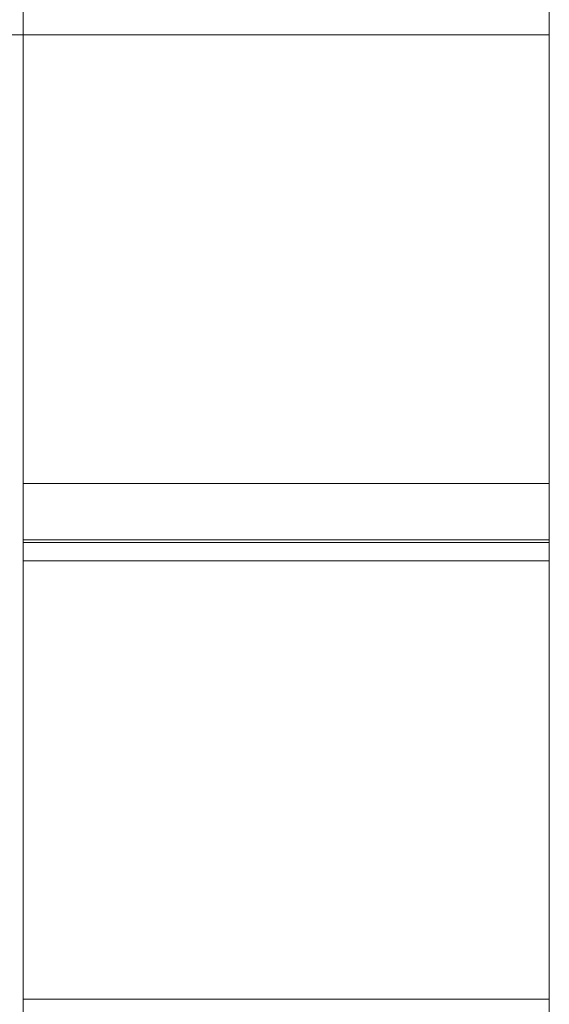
# Model space of a CAD drawing. Extents: x 69 to 739, y -141 to 453.
# Tile 14 of 48: x 285.9541 to 285.9843, y -37.5345 to -37.4784. Entities that reach past the tile are written whole.
import ezdxf

# ---------------------------------------------------------------- set-up
doc = ezdxf.new("R2010")
doc.units = 0
doc.layers.get('0').update_dxf_attribs({"lineweight": 5})
doc.layers.add('TECE-Modul', color=7, linetype='Continuous', lineweight=5)

# ---------------------------------------------------------------- blocks, each defined once
blk = doc.blocks.new('Referenz-A06HSZRRNL', base_point=(271.956818, -56.679249))
at = {"layer": 'TECE-Modul', "linetype": 'Continuous', "ltscale": 0.13}
for p, q in [((285.954299, -36.879249), (285.954299, -37.479249)), ((285.954299, -37.479249), (285.954299, -36.879249)), ((285.984299, -37.479249), (285.984299, -36.879249)), ((285.984299, -37.479249), (285.984299, -36.879249)), ((285.954299, -37.468519), (285.954299, -37.479249)), ((285.954299, -37.468519), (285.954299, -37.479249)), ((285.954299, -37.479249), (285.954299, -37.468519)), ((285.954299, -37.479249), (285.954299, -37.468519)), ((285.954299, -37.468519), (285.954299, -37.479249)), ((285.954299, -37.479249), (285.954299, -37.468519)), ((285.984299, -37.479249), (285.984299, -37.468519)), ((285.984299, -37.479249), (285.984299, -37.468519)), ((285.984299, -37.468519), (285.984299, -37.479249)), ((285.984299, -37.468519), (285.984299, -37.479249)), ((285.984299, -37.479249), (285.984299, -37.468519)), ((285.984299, -37.468519), (285.984299, -37.479249)), ((285.954299, -37.473396), (285.954299, -37.479249)), ((285.954299, -37.473396), (285.954299, -37.479249)), ((285.954299, -37.473396), (285.954299, -37.479249)), ((285.954299, -37.473396), (285.954299, -37.479249)), ((285.954299, -37.473396), (285.954299, -37.479249)), ((285.954299, -37.473396), (285.954299, -37.479249)), ((285.954299, -37.473396), (285.954299, -37.479249)), ((285.954299, -37.473396), (285.954299, -37.479249)), ((285.954299, -37.473396), (285.954299, -37.479249)), ((285.954299, -37.473396), (285.954299, -37.479249)), ((285.954299, -37.473396), (285.954299, -37.479249)), ((285.954299, -37.473396), (285.954299, -37.479249)), ((285.954299, -37.479249), (285.954299, -37.473396)), ((285.954299, -37.479249), (285.954299, -37.473396)), ((285.954299, -37.479249), (285.954299, -37.473396)), ((285.954299, -37.479249), (285.954299, -37.473396)), ((285.954299, -37.479249), (285.954299, -37.473396)), ((285.954299, -37.479249), (285.954299, -37.473396)), ((285.954299, -37.479249), (285.954299, -37.473396)), ((285.954299, -37.479249), (285.954299, -37.473396)), ((285.954299, -37.479249), (285.954299, -37.473396)), ((285.954299, -37.479249), (285.954299, -37.473396)), ((285.954299, -37.479249), (285.954299, -37.473396)), ((285.954299, -37.479249), (285.954299, -37.473396)), ((285.954299, -37.473396), (285.954299, -37.479249)), ((285.954299, -37.473396), (285.954299, -37.479249)), ((285.954299, -37.473396), (285.954299, -37.479249)), ((285.954299, -37.473396), (285.954299, -37.479249)), ((285.954299, -37.473396), (285.954299, -37.479249)), ((285.954299, -37.473396), (285.954299, -37.479249)), ((285.954299, -37.473396), (285.954299, -37.479249)), ((285.954299, -37.479249), (285.954299, -37.473396)), ((285.954299, -37.479249), (285.954299, -37.473396)), ((285.954299, -37.479249), (285.954299, -37.473396)), ((285.954299, -37.479249), (285.954299, -37.473396)), ((285.954299, -37.479249), (285.954299, -37.473396)), ((285.954299, -37.479249), (285.954299, -37.473396)), ((285.984299, -37.479249), (285.984299, -37.473396)), ((285.984299, -37.479249), (285.984299, -37.473396)), ((285.984299, -37.479249), (285.984299, -37.473396)), ((285.984299, -37.479249), (285.984299, -37.473396)), ((285.984299, -37.479249), (285.984299, -37.473396)), ((285.984299, -37.479249), (285.984299, -37.473396)), ((285.984299, -37.479249), (285.984299, -37.473396)), ((285.984299, -37.479249), (285.984299, -37.473396)), ((285.984299, -37.479249), (285.984299, -37.473396)), ((285.984299, -37.479249), (285.984299, -37.473396)), ((285.984299, -37.479249), (285.984299, -37.473396)), ((285.984299, -37.479249), (285.984299, -37.473396)), ((285.984299, -37.473396), (285.984299, -37.479249)), ((285.984299, -37.473396), (285.984299, -37.479249)), ((285.984299, -37.473396), (285.984299, -37.479249)), ((285.984299, -37.473396), (285.984299, -37.479249)), ((285.984299, -37.473396), (285.984299, -37.479249)), ((285.984299, -37.473396), (285.984299, -37.479249)), ((285.984299, -37.473396), (285.984299, -37.479249)), ((285.984299, -37.473396), (285.984299, -37.479249)), ((285.984299, -37.473396), (285.984299, -37.479249)), ((285.984299, -37.473396), (285.984299, -37.479249)), ((285.984299, -37.473396), (285.984299, -37.479249)), ((285.984299, -37.473396), (285.984299, -37.479249)), ((285.984299, -37.479249), (285.984299, -37.473396)), ((285.984299, -37.479249), (285.984299, -37.473396)), ((285.984299, -37.479249), (285.984299, -37.473396)), ((285.984299, -37.479249), (285.984299, -37.473396)), ((285.984299, -37.479249), (285.984299, -37.473396)), ((285.984299, -37.479249), (285.984299, -37.473396)), ((285.984299, -37.479249), (285.984299, -37.473396)), ((285.984299, -37.473396), (285.984299, -37.479249)), ((285.984299, -37.473396), (285.984299, -37.479249)), ((285.984299, -37.473396), (285.984299, -37.479249)), ((285.984299, -37.473396), (285.984299, -37.479249)), ((285.984299, -37.473396), (285.984299, -37.479249)), ((285.984299, -37.473396), (285.984299, -37.479249)), ((285.953433, -37.479249), (285.962077, -37.479249)), ((285.953433, -37.479249), (285.962077, -37.479249)), ((285.953915, -37.479249), (285.954299, -37.479249)), ((285.953915, -37.479249), (285.954299, -37.479249)), ((285.954299, -37.479249), (285.954299, -37.485102)), ((285.954299, -37.479249), (285.954299, -37.485102)), ((285.954299, -37.479249), (285.954299, -37.485102)), ((285.954299, -37.479249), (285.954299, -37.485102)), ((285.954299, -37.479249), (285.954299, -37.485102)), ((285.954299, -37.479249), (285.954299, -37.489979)), ((285.954299, -37.479249), (285.954299, -37.485102)), ((285.954299, -37.479249), (285.954299, -37.485102)), ((285.954299, -37.479249), (285.954299, -37.489979)), ((285.954299, -37.479249), (285.954299, -37.485102)), ((285.954299, -37.479249), (285.954299, -37.485102)), ((285.954299, -37.479249), (285.954299, -37.485102)), ((285.954299, -37.479249), (285.954299, -37.485102)), ((285.954299, -37.479249), (285.954299, -37.485102)), ((285.984299, -37.479249), (285.954299, -37.479249)), ((285.954299, -37.479249), (285.954299, -37.579249)), ((285.954299, -37.485102), (285.954299, -37.479249)), ((285.954299, -37.485102), (285.954299, -37.479249)), ((285.954299, -37.485102), (285.954299, -37.479249)), ((285.954299, -37.485102), (285.954299, -37.479249)), ((285.954299, -37.485102), (285.954299, -37.479249)), ((285.954299, -37.489979), (285.954299, -37.479249)), ((285.954299, -37.485102), (285.954299, -37.479249)), ((285.954299, -37.485102), (285.954299, -37.479249)), ((285.954299, -37.489979), (285.954299, -37.479249)), ((285.954299, -37.485102), (285.954299, -37.479249)), ((285.954299, -37.485102), (285.954299, -37.479249)), ((285.954299, -37.485102), (285.954299, -37.479249)), ((285.954299, -37.485102), (285.954299, -37.479249)), ((285.954299, -37.485102), (285.954299, -37.479249)), ((285.954299, -37.579249), (285.954299, -37.479249)), ((285.954299, -37.479249), (285.984299, -37.479249)), ((285.954299, -37.479249), (285.954299, -37.479249)), ((285.954299, -37.479249), (285.954299, -37.479249)), ((285.954299, -37.479249), (285.954299, -37.485102)), ((285.954299, -37.479249), (285.954299, -37.485102)), ((285.954299, -37.479249), (285.954299, -37.485102)), ((285.954299, -37.479249), (285.954299, -37.485102)), ((285.954299, -37.479249), (285.954299, -37.485102)), ((285.954299, -37.479249), (285.954299, -37.489979)), ((285.954299, -37.479249), (285.954299, -37.485102)), ((285.954299, -37.479249), (285.954299, -37.485102)), ((285.954299, -37.485102), (285.954299, -37.479249)), ((285.954299, -37.485102), (285.954299, -37.479249)), ((285.954299, -37.485102), (285.954299, -37.479249)), ((285.954299, -37.485102), (285.954299, -37.479249)), ((285.954299, -37.485102), (285.954299, -37.479249)), ((285.954299, -37.489979), (285.954299, -37.479249)), ((285.954299, -37.485102), (285.954299, -37.479249)), ((285.954299, -37.579249), (285.954299, -37.479249)), ((285.954299, -37.479249), (285.984299, -37.479249)), ((285.954299, -37.479249), (285.954299, -37.479249)), ((285.962077, -37.479249), (285.969654, -37.479249)), ((285.962077, -37.479249), (285.969654, -37.479249)), ((285.969654, -37.479249), (285.975872, -37.479249)), ((285.969654, -37.479249), (285.975872, -37.479249)), ((285.975872, -37.479249), (285.980493, -37.479249)), ((285.975872, -37.479249), (285.980493, -37.479249)), ((285.980493, -37.479249), (285.983338, -37.479249)), ((285.980493, -37.479249), (285.983338, -37.479249)), ((285.983338, -37.479249), (285.984299, -37.479249)), ((285.983338, -37.479249), (285.984299, -37.479249)), ((285.984299, -37.485102), (285.984299, -37.479249)), ((285.984299, -37.485102), (285.984299, -37.479249)), ((285.984299, -37.485102), (285.984299, -37.479249)), ((285.984299, -37.485102), (285.984299, -37.479249)), ((285.984299, -37.485102), (285.984299, -37.479249)), ((285.984299, -37.489979), (285.984299, -37.479249)), ((285.984299, -37.485102), (285.984299, -37.479249)), ((285.984299, -37.485102), (285.984299, -37.479249)), ((285.984299, -37.489979), (285.984299, -37.479249)), ((285.984299, -37.485102), (285.984299, -37.479249)), ((285.984299, -37.485102), (285.984299, -37.479249)), ((285.984299, -37.485102), (285.984299, -37.479249)), ((285.984299, -37.485102), (285.984299, -37.479249)), ((285.984299, -37.485102), (285.984299, -37.479249)), ((285.984299, -37.579249), (285.984299, -37.479249)), ((285.984299, -37.479249), (285.984299, -37.485102)), ((285.984299, -37.479249), (285.984299, -37.485102)), ((285.984299, -37.479249), (285.984299, -37.485102)), ((285.984299, -37.479249), (285.984299, -37.485102)), ((285.984299, -37.479249), (285.984299, -37.485102)), ((285.984299, -37.479249), (285.984299, -37.489979)), ((285.984299, -37.479249), (285.984299, -37.485102)), ((285.984299, -37.479249), (285.984299, -37.485102)), ((285.984299, -37.479249), (285.984299, -37.489979)), ((285.984299, -37.479249), (285.984299, -37.485102)), ((285.984299, -37.479249), (285.984299, -37.485102)), ((285.984299, -37.479249), (285.984299, -37.485102)), ((285.984299, -37.479249), (285.984299, -37.485102)), ((285.984299, -37.479249), (285.984299, -37.485102)), ((285.984299, -37.479249), (285.984299, -37.579249)), ((285.984299, -37.479249), (285.984299, -37.479249)), ((285.984299, -37.479249), (285.984299, -37.479249)), ((285.984299, -37.485102), (285.984299, -37.479249)), ((285.984299, -37.485102), (285.984299, -37.479249)), ((285.984299, -37.485102), (285.984299, -37.479249)), ((285.984299, -37.485102), (285.984299, -37.479249)), ((285.984299, -37.485102), (285.984299, -37.479249)), ((285.984299, -37.489979), (285.984299, -37.479249)), ((285.984299, -37.485102), (285.984299, -37.479249)), ((285.984299, -37.485102), (285.984299, -37.479249)), ((285.984299, -37.479249), (285.984299, -37.485102)), ((285.984299, -37.479249), (285.984299, -37.485102)), ((285.984299, -37.479249), (285.984299, -37.485102)), ((285.984299, -37.479249), (285.984299, -37.485102)), ((285.984299, -37.479249), (285.984299, -37.485102)), ((285.984299, -37.479249), (285.984299, -37.489979)), ((285.984299, -37.479249), (285.984299, -37.485102)), ((285.984299, -37.479249), (285.984299, -37.579249)), ((285.984299, -37.479249), (285.984299, -37.479249)), ((285.954299, -37.485102), (285.954299, -37.49073)), ((285.954299, -37.485102), (285.954299, -37.49073)), ((285.954299, -37.485102), (285.954299, -37.49073)), ((285.954299, -37.485102), (285.954299, -37.49073)), ((285.954299, -37.485102), (285.954299, -37.49073)), ((285.954299, -37.485102), (285.954299, -37.49073)), ((285.954299, -37.485102), (285.954299, -37.49073)), ((285.954299, -37.485102), (285.954299, -37.49073)), ((285.954299, -37.485102), (285.954299, -37.49073)), ((285.954299, -37.485102), (285.954299, -37.49073)), ((285.954299, -37.485102), (285.954299, -37.49073)), ((285.954299, -37.485102), (285.954299, -37.49073)), ((285.954299, -37.49073), (285.954299, -37.485102)), ((285.954299, -37.49073), (285.954299, -37.485102)), ((285.954299, -37.49073), (285.954299, -37.485102)), ((285.954299, -37.49073), (285.954299, -37.485102)), ((285.954299, -37.49073), (285.954299, -37.485102)), ((285.954299, -37.49073), (285.954299, -37.485102)), ((285.954299, -37.49073), (285.954299, -37.485102)), ((285.954299, -37.49073), (285.954299, -37.485102)), ((285.954299, -37.49073), (285.954299, -37.485102)), ((285.954299, -37.49073), (285.954299, -37.485102)), ((285.954299, -37.49073), (285.954299, -37.485102)), ((285.954299, -37.49073), (285.954299, -37.485102)), ((285.954299, -37.485102), (285.954299, -37.49073)), ((285.954299, -37.485102), (285.954299, -37.49073)), ((285.954299, -37.485102), (285.954299, -37.49073)), ((285.954299, -37.485102), (285.954299, -37.49073)), ((285.954299, -37.485102), (285.954299, -37.49073)), ((285.954299, -37.485102), (285.954299, -37.49073)), ((285.954299, -37.485102), (285.954299, -37.49073)), ((285.954299, -37.49073), (285.954299, -37.485102)), ((285.954299, -37.49073), (285.954299, -37.485102)), ((285.954299, -37.49073), (285.954299, -37.485102)), ((285.954299, -37.49073), (285.954299, -37.485102)), ((285.954299, -37.49073), (285.954299, -37.485102)), ((285.954299, -37.49073), (285.954299, -37.485102)), ((285.984299, -37.49073), (285.984299, -37.485102)), ((285.984299, -37.49073), (285.984299, -37.485102)), ((285.984299, -37.49073), (285.984299, -37.485102)), ((285.984299, -37.49073), (285.984299, -37.485102)), ((285.984299, -37.49073), (285.984299, -37.485102)), ((285.984299, -37.49073), (285.984299, -37.485102)), ((285.984299, -37.49073), (285.984299, -37.485102)), ((285.984299, -37.49073), (285.984299, -37.485102)), ((285.984299, -37.49073), (285.984299, -37.485102)), ((285.984299, -37.49073), (285.984299, -37.485102)), ((285.984299, -37.49073), (285.984299, -37.485102)), ((285.984299, -37.49073), (285.984299, -37.485102)), ((285.984299, -37.485102), (285.984299, -37.49073)), ((285.984299, -37.485102), (285.984299, -37.49073)), ((285.984299, -37.485102), (285.984299, -37.49073)), ((285.984299, -37.485102), (285.984299, -37.49073)), ((285.984299, -37.485102), (285.984299, -37.49073)), ((285.984299, -37.485102), (285.984299, -37.49073)), ((285.984299, -37.485102), (285.984299, -37.49073)), ((285.984299, -37.485102), (285.984299, -37.49073)), ((285.984299, -37.485102), (285.984299, -37.49073)), ((285.984299, -37.485102), (285.984299, -37.49073)), ((285.984299, -37.485102), (285.984299, -37.49073)), ((285.984299, -37.485102), (285.984299, -37.49073)), ((285.984299, -37.49073), (285.984299, -37.485102)), ((285.984299, -37.49073), (285.984299, -37.485102)), ((285.984299, -37.49073), (285.984299, -37.485102)), ((285.984299, -37.49073), (285.984299, -37.485102)), ((285.984299, -37.49073), (285.984299, -37.485102)), ((285.984299, -37.49073), (285.984299, -37.485102)), ((285.984299, -37.49073), (285.984299, -37.485102)), ((285.984299, -37.485102), (285.984299, -37.49073)), ((285.984299, -37.485102), (285.984299, -37.49073)), ((285.984299, -37.485102), (285.984299, -37.49073)), ((285.984299, -37.485102), (285.984299, -37.49073)), ((285.984299, -37.485102), (285.984299, -37.49073)), ((285.984299, -37.485102), (285.984299, -37.49073)), ((285.954299, -37.489979), (285.954299, -37.500297)), ((285.954299, -37.489979), (285.954299, -37.500297)), ((285.954299, -37.500297), (285.954299, -37.489979)), ((285.954299, -37.500297), (285.954299, -37.489979)), ((285.954299, -37.489979), (285.954299, -37.500297)), ((285.954299, -37.500297), (285.954299, -37.489979)), ((285.984299, -37.500297), (285.984299, -37.489979)), ((285.984299, -37.500297), (285.984299, -37.489979)), ((285.984299, -37.489979), (285.984299, -37.500297)), ((285.984299, -37.489979), (285.984299, -37.500297)), ((285.984299, -37.500297), (285.984299, -37.489979)), ((285.984299, -37.489979), (285.984299, -37.500297)), ((285.954299, -37.49073), (285.954299, -37.495916)), ((285.954299, -37.49073), (285.954299, -37.495916)), ((285.954299, -37.49073), (285.954299, -37.495916)), ((285.954299, -37.49073), (285.954299, -37.495916)), ((285.954299, -37.49073), (285.954299, -37.495916)), ((285.954299, -37.49073), (285.954299, -37.495916)), ((285.954299, -37.49073), (285.954299, -37.495916)), ((285.954299, -37.49073), (285.954299, -37.495916)), ((285.954299, -37.49073), (285.954299, -37.495916)), ((285.954299, -37.49073), (285.954299, -37.495916)), ((285.954299, -37.49073), (285.954299, -37.495916)), ((285.954299, -37.49073), (285.954299, -37.495916)), ((285.954299, -37.495916), (285.954299, -37.49073)), ((285.954299, -37.495916), (285.954299, -37.49073)), ((285.954299, -37.495916), (285.954299, -37.49073)), ((285.954299, -37.495916), (285.954299, -37.49073)), ((285.954299, -37.495916), (285.954299, -37.49073)), ((285.954299, -37.495916), (285.954299, -37.49073)), ((285.954299, -37.495916), (285.954299, -37.49073)), ((285.954299, -37.495916), (285.954299, -37.49073)), ((285.954299, -37.495916), (285.954299, -37.49073)), ((285.954299, -37.495916), (285.954299, -37.49073)), ((285.954299, -37.495916), (285.954299, -37.49073)), ((285.954299, -37.495916), (285.954299, -37.49073)), ((285.954299, -37.49073), (285.954299, -37.495916)), ((285.954299, -37.49073), (285.954299, -37.495916)), ((285.954299, -37.49073), (285.954299, -37.495916)), ((285.954299, -37.49073), (285.954299, -37.495916)), ((285.954299, -37.49073), (285.954299, -37.495916)), ((285.954299, -37.49073), (285.954299, -37.495916)), ((285.954299, -37.49073), (285.954299, -37.495916)), ((285.954299, -37.495916), (285.954299, -37.49073)), ((285.954299, -37.495916), (285.954299, -37.49073)), ((285.954299, -37.495916), (285.954299, -37.49073)), ((285.954299, -37.495916), (285.954299, -37.49073)), ((285.954299, -37.495916), (285.954299, -37.49073)), ((285.954299, -37.495916), (285.954299, -37.49073)), ((285.984299, -37.495916), (285.984299, -37.49073)), ((285.984299, -37.495916), (285.984299, -37.49073)), ((285.984299, -37.495916), (285.984299, -37.49073)), ((285.984299, -37.495916), (285.984299, -37.49073)), ((285.984299, -37.495916), (285.984299, -37.49073)), ((285.984299, -37.495916), (285.984299, -37.49073)), ((285.984299, -37.495916), (285.984299, -37.49073)), ((285.984299, -37.495916), (285.984299, -37.49073)), ((285.984299, -37.495916), (285.984299, -37.49073)), ((285.984299, -37.495916), (285.984299, -37.49073)), ((285.984299, -37.495916), (285.984299, -37.49073)), ((285.984299, -37.495916), (285.984299, -37.49073)), ((285.984299, -37.49073), (285.984299, -37.495916)), ((285.984299, -37.49073), (285.984299, -37.495916)), ((285.984299, -37.49073), (285.984299, -37.495916)), ((285.984299, -37.49073), (285.984299, -37.495916)), ((285.984299, -37.49073), (285.984299, -37.495916)), ((285.984299, -37.49073), (285.984299, -37.495916)), ((285.984299, -37.49073), (285.984299, -37.495916)), ((285.984299, -37.49073), (285.984299, -37.495916)), ((285.984299, -37.49073), (285.984299, -37.495916)), ((285.984299, -37.49073), (285.984299, -37.495916)), ((285.984299, -37.49073), (285.984299, -37.495916)), ((285.984299, -37.49073), (285.984299, -37.495916)), ((285.984299, -37.495916), (285.984299, -37.49073)), ((285.984299, -37.495916), (285.984299, -37.49073)), ((285.984299, -37.495916), (285.984299, -37.49073)), ((285.984299, -37.495916), (285.984299, -37.49073)), ((285.984299, -37.495916), (285.984299, -37.49073)), ((285.984299, -37.495916), (285.984299, -37.49073)), ((285.984299, -37.495916), (285.984299, -37.49073)), ((285.984299, -37.49073), (285.984299, -37.495916)), ((285.984299, -37.49073), (285.984299, -37.495916)), ((285.984299, -37.49073), (285.984299, -37.495916)), ((285.984299, -37.49073), (285.984299, -37.495916)), ((285.984299, -37.49073), (285.984299, -37.495916)), ((285.984299, -37.49073), (285.984299, -37.495916)), ((285.954299, -37.495916), (285.954299, -37.500462)), ((285.954299, -37.495916), (285.954299, -37.500462)), ((285.954299, -37.495916), (285.954299, -37.500462)), ((285.954299, -37.495916), (285.954299, -37.500462)), ((285.954299, -37.495916), (285.954299, -37.500462)), ((285.954299, -37.495916), (285.954299, -37.500462)), ((285.954299, -37.495916), (285.954299, -37.500462)), ((285.954299, -37.495916), (285.954299, -37.500462)), ((285.954299, -37.495916), (285.954299, -37.500462)), ((285.954299, -37.495916), (285.954299, -37.500462)), ((285.954299, -37.495916), (285.954299, -37.500462)), ((285.954299, -37.495916), (285.954299, -37.500462)), ((285.954299, -37.500462), (285.954299, -37.495916)), ((285.954299, -37.500462), (285.954299, -37.495916)), ((285.954299, -37.500462), (285.954299, -37.495916)), ((285.954299, -37.500462), (285.954299, -37.495916)), ((285.954299, -37.500462), (285.954299, -37.495916)), ((285.954299, -37.500462), (285.954299, -37.495916)), ((285.954299, -37.500462), (285.954299, -37.495916)), ((285.954299, -37.500462), (285.954299, -37.495916)), ((285.954299, -37.500462), (285.954299, -37.495916)), ((285.954299, -37.500462), (285.954299, -37.495916)), ((285.954299, -37.500462), (285.954299, -37.495916)), ((285.954299, -37.500462), (285.954299, -37.495916)), ((285.954299, -37.495916), (285.954299, -37.500462)), ((285.954299, -37.495916), (285.954299, -37.500462)), ((285.954299, -37.495916), (285.954299, -37.500462)), ((285.954299, -37.495916), (285.954299, -37.500462)), ((285.954299, -37.495916), (285.954299, -37.500462)), ((285.954299, -37.495916), (285.954299, -37.500462)), ((285.954299, -37.495916), (285.954299, -37.500462)), ((285.954299, -37.500462), (285.954299, -37.495916)), ((285.954299, -37.500462), (285.954299, -37.495916)), ((285.954299, -37.500462), (285.954299, -37.495916)), ((285.954299, -37.500462), (285.954299, -37.495916)), ((285.954299, -37.500462), (285.954299, -37.495916)), ((285.954299, -37.500462), (285.954299, -37.495916)), ((285.984299, -37.500462), (285.984299, -37.495916)), ((285.984299, -37.500462), (285.984299, -37.495916)), ((285.984299, -37.500462), (285.984299, -37.495916)), ((285.984299, -37.500462), (285.984299, -37.495916)), ((285.984299, -37.500462), (285.984299, -37.495916)), ((285.984299, -37.500462), (285.984299, -37.495916)), ((285.984299, -37.500462), (285.984299, -37.495916)), ((285.984299, -37.500462), (285.984299, -37.495916)), ((285.984299, -37.500462), (285.984299, -37.495916)), ((285.984299, -37.500462), (285.984299, -37.495916)), ((285.984299, -37.500462), (285.984299, -37.495916)), ((285.984299, -37.500462), (285.984299, -37.495916)), ((285.984299, -37.495916), (285.984299, -37.500462)), ((285.984299, -37.495916), (285.984299, -37.500462)), ((285.984299, -37.495916), (285.984299, -37.500462)), ((285.984299, -37.495916), (285.984299, -37.500462)), ((285.984299, -37.495916), (285.984299, -37.500462)), ((285.984299, -37.495916), (285.984299, -37.500462)), ((285.984299, -37.495916), (285.984299, -37.500462)), ((285.984299, -37.495916), (285.984299, -37.500462)), ((285.984299, -37.495916), (285.984299, -37.500462)), ((285.984299, -37.495916), (285.984299, -37.500462)), ((285.984299, -37.495916), (285.984299, -37.500462)), ((285.984299, -37.495916), (285.984299, -37.500462)), ((285.984299, -37.500462), (285.984299, -37.495916)), ((285.984299, -37.500462), (285.984299, -37.495916)), ((285.984299, -37.500462), (285.984299, -37.495916)), ((285.984299, -37.500462), (285.984299, -37.495916)), ((285.984299, -37.500462), (285.984299, -37.495916)), ((285.984299, -37.500462), (285.984299, -37.495916)), ((285.984299, -37.500462), (285.984299, -37.495916)), ((285.984299, -37.495916), (285.984299, -37.500462)), ((285.984299, -37.495916), (285.984299, -37.500462)), ((285.984299, -37.495916), (285.984299, -37.500462)), ((285.984299, -37.495916), (285.984299, -37.500462)), ((285.984299, -37.495916), (285.984299, -37.500462)), ((285.984299, -37.495916), (285.984299, -37.500462)), ((285.954299, -37.500297), (285.954299, -37.509805)), ((285.954299, -37.500297), (285.954299, -37.509805)), ((285.954299, -37.509805), (285.954299, -37.500297)), ((285.954299, -37.509805), (285.954299, -37.500297)), ((285.954299, -37.500297), (285.954299, -37.509805)), ((285.954299, -37.509805), (285.954299, -37.500297)), ((285.954299, -37.500462), (285.954299, -37.504193)), ((285.954299, -37.500462), (285.954299, -37.504193)), ((285.954299, -37.500462), (285.954299, -37.504193)), ((285.954299, -37.500462), (285.954299, -37.504193)), ((285.954299, -37.500462), (285.954299, -37.504193)), ((285.954299, -37.500462), (285.954299, -37.504193)), ((285.954299, -37.500462), (285.954299, -37.504193)), ((285.954299, -37.500462), (285.954299, -37.504193)), ((285.954299, -37.500462), (285.954299, -37.504193)), ((285.954299, -37.500462), (285.954299, -37.504193)), ((285.954299, -37.500462), (285.954299, -37.504193)), ((285.954299, -37.500462), (285.954299, -37.504193)), ((285.954299, -37.504193), (285.954299, -37.500462)), ((285.954299, -37.504193), (285.954299, -37.500462)), ((285.954299, -37.504193), (285.954299, -37.500462)), ((285.954299, -37.504193), (285.954299, -37.500462)), ((285.954299, -37.504193), (285.954299, -37.500462)), ((285.954299, -37.504193), (285.954299, -37.500462)), ((285.954299, -37.504193), (285.954299, -37.500462)), ((285.954299, -37.504193), (285.954299, -37.500462)), ((285.954299, -37.504193), (285.954299, -37.500462)), ((285.954299, -37.504193), (285.954299, -37.500462)), ((285.954299, -37.504193), (285.954299, -37.500462)), ((285.954299, -37.504193), (285.954299, -37.500462)), ((285.954299, -37.500462), (285.954299, -37.504193)), ((285.954299, -37.500462), (285.954299, -37.504193)), ((285.954299, -37.500462), (285.954299, -37.504193)), ((285.954299, -37.500462), (285.954299, -37.504193)), ((285.954299, -37.500462), (285.954299, -37.504193)), ((285.954299, -37.500462), (285.954299, -37.504193)), ((285.954299, -37.500462), (285.954299, -37.504193)), ((285.954299, -37.504193), (285.954299, -37.500462)), ((285.954299, -37.504193), (285.954299, -37.500462)), ((285.954299, -37.504193), (285.954299, -37.500462)), ((285.954299, -37.504193), (285.954299, -37.500462)), ((285.954299, -37.504193), (285.954299, -37.500462)), ((285.954299, -37.504193), (285.954299, -37.500462)), ((285.984299, -37.509805), (285.984299, -37.500297)), ((285.984299, -37.509805), (285.984299, -37.500297)), ((285.984299, -37.500297), (285.984299, -37.509805)), ((285.984299, -37.500297), (285.984299, -37.509805)), ((285.984299, -37.509805), (285.984299, -37.500297)), ((285.984299, -37.500297), (285.984299, -37.509805)), ((285.984299, -37.504193), (285.984299, -37.500462)), ((285.984299, -37.504193), (285.984299, -37.500462)), ((285.984299, -37.504193), (285.984299, -37.500462)), ((285.984299, -37.504193), (285.984299, -37.500462)), ((285.984299, -37.504193), (285.984299, -37.500462)), ((285.984299, -37.504193), (285.984299, -37.500462)), ((285.984299, -37.504193), (285.984299, -37.500462)), ((285.984299, -37.504193), (285.984299, -37.500462)), ((285.984299, -37.504193), (285.984299, -37.500462)), ((285.984299, -37.504193), (285.984299, -37.500462)), ((285.984299, -37.504193), (285.984299, -37.500462)), ((285.984299, -37.504193), (285.984299, -37.500462)), ((285.984299, -37.500462), (285.984299, -37.504193)), ((285.984299, -37.500462), (285.984299, -37.504193)), ((285.984299, -37.500462), (285.984299, -37.504193)), ((285.984299, -37.500462), (285.984299, -37.504193)), ((285.984299, -37.500462), (285.984299, -37.504193)), ((285.984299, -37.500462), (285.984299, -37.504193)), ((285.984299, -37.500462), (285.984299, -37.504193)), ((285.984299, -37.500462), (285.984299, -37.504193)), ((285.984299, -37.500462), (285.984299, -37.504193)), ((285.984299, -37.500462), (285.984299, -37.504193)), ((285.984299, -37.500462), (285.984299, -37.504193)), ((285.984299, -37.500462), (285.984299, -37.504193)), ((285.984299, -37.504193), (285.984299, -37.500462)), ((285.984299, -37.504193), (285.984299, -37.500462)), ((285.984299, -37.504193), (285.984299, -37.500462)), ((285.984299, -37.504193), (285.984299, -37.500462)), ((285.984299, -37.504193), (285.984299, -37.500462)), ((285.984299, -37.504193), (285.984299, -37.500462)), ((285.984299, -37.504193), (285.984299, -37.500462)), ((285.984299, -37.500462), (285.984299, -37.504193)), ((285.984299, -37.500462), (285.984299, -37.504193)), ((285.984299, -37.500462), (285.984299, -37.504193)), ((285.984299, -37.500462), (285.984299, -37.504193)), ((285.984299, -37.500462), (285.984299, -37.504193)), ((285.984299, -37.500462), (285.984299, -37.504193)), ((285.954299, -37.504193), (285.954299, -37.506966)), ((285.954299, -37.504193), (285.954299, -37.506966)), ((285.954299, -37.504193), (285.954299, -37.506966)), ((285.954299, -37.504193), (285.954299, -37.506966)), ((285.954299, -37.504193), (285.954299, -37.506966)), ((285.954299, -37.504193), (285.954299, -37.506966)), ((285.954299, -37.504193), (285.954299, -37.506966)), ((285.954299, -37.504193), (285.954299, -37.506966)), ((285.954299, -37.504193), (285.954299, -37.506966)), ((285.954299, -37.504193), (285.954299, -37.506966)), ((285.954299, -37.504193), (285.954299, -37.506966)), ((285.954299, -37.504193), (285.954299, -37.506966)), ((285.954299, -37.506966), (285.954299, -37.504193)), ((285.954299, -37.506966), (285.954299, -37.504193)), ((285.954299, -37.506966), (285.954299, -37.504193)), ((285.954299, -37.506966), (285.954299, -37.504193)), ((285.954299, -37.506966), (285.954299, -37.504193)), ((285.954299, -37.506966), (285.954299, -37.504193)), ((285.954299, -37.506966), (285.954299, -37.504193)), ((285.954299, -37.506966), (285.954299, -37.504193)), ((285.954299, -37.506966), (285.954299, -37.504193)), ((285.954299, -37.506966), (285.954299, -37.504193)), ((285.954299, -37.506966), (285.954299, -37.504193)), ((285.954299, -37.506966), (285.954299, -37.504193)), ((285.954299, -37.504193), (285.954299, -37.506966)), ((285.954299, -37.504193), (285.954299, -37.506966)), ((285.954299, -37.504193), (285.954299, -37.506966)), ((285.954299, -37.504193), (285.954299, -37.506966)), ((285.954299, -37.504193), (285.954299, -37.506966)), ((285.954299, -37.504193), (285.954299, -37.506966)), ((285.954299, -37.504193), (285.954299, -37.506966)), ((285.954299, -37.506966), (285.954299, -37.504193)), ((285.954299, -37.506966), (285.954299, -37.504193)), ((285.954299, -37.506966), (285.954299, -37.504193)), ((285.954299, -37.506966), (285.954299, -37.504193)), ((285.954299, -37.506966), (285.954299, -37.504193)), ((285.954299, -37.506966), (285.954299, -37.504193)), ((285.984299, -37.506966), (285.984299, -37.504193)), ((285.984299, -37.506966), (285.984299, -37.504193)), ((285.984299, -37.506966), (285.984299, -37.504193)), ((285.984299, -37.506966), (285.984299, -37.504193)), ((285.984299, -37.506966), (285.984299, -37.504193)), ((285.984299, -37.506966), (285.984299, -37.504193)), ((285.984299, -37.506966), (285.984299, -37.504193)), ((285.984299, -37.506966), (285.984299, -37.504193)), ((285.984299, -37.506966), (285.984299, -37.504193)), ((285.984299, -37.506966), (285.984299, -37.504193)), ((285.984299, -37.506966), (285.984299, -37.504193)), ((285.984299, -37.506966), (285.984299, -37.504193)), ((285.984299, -37.504193), (285.984299, -37.506966)), ((285.984299, -37.504193), (285.984299, -37.506966)), ((285.984299, -37.504193), (285.984299, -37.506966)), ((285.984299, -37.504193), (285.984299, -37.506966)), ((285.984299, -37.504193), (285.984299, -37.506966)), ((285.984299, -37.504193), (285.984299, -37.506966)), ((285.984299, -37.504193), (285.984299, -37.506966)), ((285.984299, -37.504193), (285.984299, -37.506966)), ((285.984299, -37.504193), (285.984299, -37.506966)), ((285.984299, -37.504193), (285.984299, -37.506966)), ((285.984299, -37.504193), (285.984299, -37.506966)), ((285.984299, -37.504193), (285.984299, -37.506966)), ((285.984299, -37.506966), (285.984299, -37.504193)), ((285.984299, -37.506966), (285.984299, -37.504193)), ((285.984299, -37.506966), (285.984299, -37.504193)), ((285.984299, -37.506966), (285.984299, -37.504193)), ((285.984299, -37.506966), (285.984299, -37.504193)), ((285.984299, -37.506966), (285.984299, -37.504193)), ((285.984299, -37.506966), (285.984299, -37.504193)), ((285.984299, -37.504193), (285.984299, -37.506966)), ((285.984299, -37.504193), (285.984299, -37.506966)), ((285.984299, -37.504193), (285.984299, -37.506966)), ((285.984299, -37.504193), (285.984299, -37.506966)), ((285.984299, -37.504193), (285.984299, -37.506966)), ((285.984299, -37.504193), (285.984299, -37.506966)), ((285.984299, -37.504849), (285.954299, -37.504849)), ((285.954299, -37.504849), (285.954299, -37.505426)), ((285.984299, -37.504849), (285.954299, -37.504849)), ((285.954299, -37.504849), (285.954299, -37.505426)), ((285.954299, -37.505426), (285.954299, -37.504849)), ((285.954299, -37.505426), (285.954299, -37.504849)), ((285.984299, -37.504849), (285.954299, -37.504849)), ((285.954299, -37.504849), (285.954299, -37.505426)), ((285.984299, -37.504849), (285.954299, -37.504849)), ((285.954299, -37.504849), (285.954299, -37.505426)), ((285.954299, -37.505426), (285.954299, -37.504849)), ((285.954299, -37.505426), (285.954299, -37.504849)), ((285.984299, -37.505426), (285.984299, -37.504849)), ((285.984299, -37.505426), (285.984299, -37.504849)), ((285.984299, -37.504849), (285.984299, -37.505426)), ((285.984299, -37.504849), (285.984299, -37.505426)), ((285.984299, -37.505426), (285.984299, -37.504849)), ((285.984299, -37.505426), (285.984299, -37.504849)), ((285.984299, -37.504849), (285.984299, -37.505426)), ((285.984299, -37.504849), (285.984299, -37.505426)), ((285.954299, -37.505426), (285.954299, -37.507133)), ((285.954299, -37.505426), (285.954299, -37.507133)), ((285.954299, -37.507133), (285.954299, -37.505426)), ((285.954299, -37.507133), (285.954299, -37.505426)), ((285.954299, -37.505426), (285.954299, -37.507133)), ((285.954299, -37.505426), (285.954299, -37.507133)), ((285.954299, -37.507133), (285.954299, -37.505426)), ((285.954299, -37.507133), (285.954299, -37.505426)), ((285.984299, -37.507133), (285.984299, -37.505426)), ((285.984299, -37.507133), (285.984299, -37.505426)), ((285.984299, -37.505426), (285.984299, -37.507133)), ((285.984299, -37.505426), (285.984299, -37.507133)), ((285.984299, -37.507133), (285.984299, -37.505426)), ((285.984299, -37.507133), (285.984299, -37.505426)), ((285.984299, -37.505426), (285.984299, -37.507133)), ((285.984299, -37.505426), (285.984299, -37.507133)), ((285.954299, -37.506966), (285.954299, -37.508673)), ((285.954299, -37.506966), (285.954299, -37.508673)), ((285.954299, -37.506966), (285.954299, -37.508673)), ((285.954299, -37.506966), (285.954299, -37.508673)), ((285.954299, -37.506966), (285.954299, -37.508673)), ((285.954299, -37.506966), (285.954299, -37.508673)), ((285.954299, -37.506966), (285.954299, -37.508673)), ((285.954299, -37.506966), (285.954299, -37.508673)), ((285.954299, -37.506966), (285.954299, -37.508673)), ((285.954299, -37.506966), (285.954299, -37.508673)), ((285.954299, -37.506966), (285.954299, -37.508673)), ((285.954299, -37.506966), (285.954299, -37.508673)), ((285.954299, -37.508673), (285.954299, -37.506966)), ((285.954299, -37.508673), (285.954299, -37.506966)), ((285.954299, -37.508673), (285.954299, -37.506966)), ((285.954299, -37.508673), (285.954299, -37.506966)), ((285.954299, -37.508673), (285.954299, -37.506966)), ((285.954299, -37.508673), (285.954299, -37.506966)), ((285.954299, -37.508673), (285.954299, -37.506966)), ((285.954299, -37.508673), (285.954299, -37.506966)), ((285.954299, -37.508673), (285.954299, -37.506966)), ((285.954299, -37.508673), (285.954299, -37.506966)), ((285.954299, -37.508673), (285.954299, -37.506966)), ((285.954299, -37.508673), (285.954299, -37.506966)), ((285.954299, -37.506966), (285.954299, -37.508673)), ((285.954299, -37.506966), (285.954299, -37.508673)), ((285.954299, -37.506966), (285.954299, -37.508673)), ((285.954299, -37.506966), (285.954299, -37.508673)), ((285.954299, -37.506966), (285.954299, -37.508673)), ((285.954299, -37.506966), (285.954299, -37.508673)), ((285.954299, -37.506966), (285.954299, -37.508068)), ((285.954299, -37.508673), (285.954299, -37.506966)), ((285.954299, -37.508673), (285.954299, -37.506966)), ((285.954299, -37.508673), (285.954299, -37.506966)), ((285.954299, -37.508673), (285.954299, -37.506966)), ((285.954299, -37.508673), (285.954299, -37.506966)), ((285.954299, -37.508673), (285.954299, -37.506966)), ((285.984299, -37.508673), (285.984299, -37.506966)), ((285.984299, -37.508673), (285.984299, -37.506966)), ((285.984299, -37.508673), (285.984299, -37.506966)), ((285.984299, -37.508673), (285.984299, -37.506966)), ((285.984299, -37.508673), (285.984299, -37.506966)), ((285.984299, -37.508673), (285.984299, -37.506966)), ((285.984299, -37.508673), (285.984299, -37.506966)), ((285.984299, -37.508673), (285.984299, -37.506966)), ((285.984299, -37.508673), (285.984299, -37.506966)), ((285.984299, -37.508673), (285.984299, -37.506966)), ((285.984299, -37.508673), (285.984299, -37.506966)), ((285.984299, -37.508673), (285.984299, -37.506966)), ((285.984299, -37.506966), (285.984299, -37.508673)), ((285.984299, -37.506966), (285.984299, -37.508673)), ((285.984299, -37.506966), (285.984299, -37.508673)), ((285.984299, -37.506966), (285.984299, -37.508673)), ((285.984299, -37.506966), (285.984299, -37.508673)), ((285.984299, -37.506966), (285.984299, -37.508673)), ((285.984299, -37.506966), (285.984299, -37.508673)), ((285.984299, -37.506966), (285.984299, -37.508673)), ((285.984299, -37.506966), (285.984299, -37.508673)), ((285.984299, -37.506966), (285.984299, -37.508673)), ((285.984299, -37.506966), (285.984299, -37.508673)), ((285.984299, -37.506966), (285.984299, -37.508673)), ((285.984299, -37.508673), (285.984299, -37.506966)), ((285.984299, -37.508673), (285.984299, -37.506966)), ((285.984299, -37.508673), (285.984299, -37.506966)), ((285.984299, -37.508673), (285.984299, -37.506966)), ((285.984299, -37.508673), (285.984299, -37.506966)), ((285.984299, -37.508673), (285.984299, -37.506966)), ((285.984299, -37.508068), (285.984299, -37.506966)), ((285.984299, -37.506966), (285.984299, -37.508673)), ((285.984299, -37.506966), (285.984299, -37.508673)), ((285.984299, -37.506966), (285.984299, -37.508673)), ((285.984299, -37.506966), (285.984299, -37.508673)), ((285.984299, -37.506966), (285.984299, -37.508673)), ((285.984299, -37.506966), (285.984299, -37.508673)), ((285.954299, -37.507133), (285.954299, -37.509905)), ((285.954299, -37.507133), (285.954299, -37.509905)), ((285.954299, -37.509905), (285.954299, -37.507133)), ((285.954299, -37.509905), (285.954299, -37.507133)), ((285.954299, -37.507133), (285.954299, -37.509905)), ((285.954299, -37.507133), (285.954299, -37.509905)), ((285.954299, -37.509905), (285.954299, -37.507133)), ((285.954299, -37.509905), (285.954299, -37.507133)), ((285.984299, -37.509905), (285.984299, -37.507133)), ((285.984299, -37.509905), (285.984299, -37.507133)), ((285.984299, -37.507133), (285.984299, -37.509905)), ((285.984299, -37.507133), (285.984299, -37.509905)), ((285.984299, -37.509905), (285.984299, -37.507133)), ((285.984299, -37.509905), (285.984299, -37.507133)), ((285.984299, -37.507133), (285.984299, -37.509905)), ((285.984299, -37.507133), (285.984299, -37.509905)), ((285.96493, -37.508068), (285.954299, -37.508068)), ((285.954299, -37.508068), (285.954299, -37.509231)), ((285.984299, -37.508068), (285.96493, -37.508068)), ((285.984299, -37.509231), (285.984299, -37.508068)), ((285.984299, -37.508205), (285.954299, -37.508205)), ((285.954299, -37.508205), (285.954299, -37.679249)), ((285.954299, -37.508673), (285.954299, -37.509249)), ((285.954299, -37.508673), (285.954299, -37.509249)), ((285.954299, -37.508673), (285.954299, -37.509249)), ((285.954299, -37.508673), (285.954299, -37.509249)), ((285.954299, -37.508673), (285.954299, -37.509249)), ((285.954299, -37.508673), (285.954299, -37.509249)), ((285.954299, -37.508673), (285.954299, -37.509249)), ((285.954299, -37.508673), (285.954299, -37.509249)), ((285.954299, -37.508673), (285.954299, -37.509249)), ((285.954299, -37.508673), (285.954299, -37.509249)), ((285.954299, -37.508673), (285.954299, -37.509249)), ((285.954299, -37.508673), (285.954299, -37.509249)), ((285.954299, -37.509249), (285.954299, -37.508673)), ((285.954299, -37.509249), (285.954299, -37.508673)), ((285.954299, -37.509249), (285.954299, -37.508673)), ((285.954299, -37.509249), (285.954299, -37.508673)), ((285.954299, -37.509249), (285.954299, -37.508673)), ((285.954299, -37.509249), (285.954299, -37.508673)), ((285.954299, -37.509249), (285.954299, -37.508673)), ((285.954299, -37.509249), (285.954299, -37.508673)), ((285.954299, -37.509249), (285.954299, -37.508673)), ((285.954299, -37.509249), (285.954299, -37.508673)), ((285.954299, -37.509249), (285.954299, -37.508673)), ((285.954299, -37.509249), (285.954299, -37.508673)), ((285.954299, -37.508673), (285.954299, -37.509249)), ((285.954299, -37.508673), (285.954299, -37.509249)), ((285.954299, -37.508673), (285.954299, -37.509249)), ((285.954299, -37.508673), (285.954299, -37.509249)), ((285.954299, -37.508673), (285.954299, -37.509249)), ((285.954299, -37.508673), (285.954299, -37.509249)), ((285.954299, -37.509249), (285.954299, -37.508673)), ((285.954299, -37.509249), (285.954299, -37.508673)), ((285.954299, -37.509249), (285.954299, -37.508673)), ((285.954299, -37.509249), (285.954299, -37.508673)), ((285.954299, -37.509249), (285.954299, -37.508673)), ((285.954299, -37.509249), (285.954299, -37.508673)), ((285.984299, -37.649249), (285.984299, -37.508205)), ((285.984299, -37.509249), (285.984299, -37.508673)), ((285.984299, -37.509249), (285.984299, -37.508673)), ((285.984299, -37.509249), (285.984299, -37.508673)), ((285.984299, -37.509249), (285.984299, -37.508673)), ((285.984299, -37.509249), (285.984299, -37.508673)), ((285.984299, -37.509249), (285.984299, -37.508673)), ((285.984299, -37.509249), (285.984299, -37.508673)), ((285.984299, -37.509249), (285.984299, -37.508673)), ((285.984299, -37.509249), (285.984299, -37.508673)), ((285.984299, -37.509249), (285.984299, -37.508673)), ((285.984299, -37.509249), (285.984299, -37.508673)), ((285.984299, -37.509249), (285.984299, -37.508673)), ((285.984299, -37.508673), (285.984299, -37.509249)), ((285.984299, -37.508673), (285.984299, -37.509249)), ((285.984299, -37.508673), (285.984299, -37.509249)), ((285.984299, -37.508673), (285.984299, -37.509249)), ((285.984299, -37.508673), (285.984299, -37.509249)), ((285.984299, -37.508673), (285.984299, -37.509249)), ((285.984299, -37.508673), (285.984299, -37.509249)), ((285.984299, -37.508673), (285.984299, -37.509249)), ((285.984299, -37.508673), (285.984299, -37.509249)), ((285.984299, -37.508673), (285.984299, -37.509249)), ((285.984299, -37.508673), (285.984299, -37.509249)), ((285.984299, -37.508673), (285.984299, -37.509249)), ((285.984299, -37.509249), (285.984299, -37.508673)), ((285.984299, -37.509249), (285.984299, -37.508673)), ((285.984299, -37.509249), (285.984299, -37.508673)), ((285.984299, -37.509249), (285.984299, -37.508673)), ((285.984299, -37.509249), (285.984299, -37.508673)), ((285.984299, -37.509249), (285.984299, -37.508673)), ((285.984299, -37.508673), (285.984299, -37.509249)), ((285.984299, -37.508673), (285.984299, -37.509249)), ((285.984299, -37.508673), (285.984299, -37.509249)), ((285.984299, -37.508673), (285.984299, -37.509249)), ((285.984299, -37.508673), (285.984299, -37.509249)), ((285.984299, -37.508673), (285.984299, -37.509249)), ((285.954299, -37.509231), (285.954299, -37.50926)), ((285.954299, -37.509249), (285.984299, -37.509249)), ((285.954299, -37.509249), (285.984299, -37.509249)), ((285.954299, -37.509249), (285.984299, -37.509249)), ((285.954299, -37.509249), (285.984299, -37.509249)), ((285.954299, -37.509249), (285.984299, -37.509249)), ((285.954299, -37.509249), (285.984299, -37.509249)), ((285.954299, -37.509249), (285.984299, -37.509249)), ((285.954299, -37.509249), (285.984299, -37.509249)), ((285.954299, -37.509249), (285.984299, -37.509249)), ((285.954299, -37.509249), (285.984299, -37.509249)), ((285.954299, -37.509249), (285.984299, -37.509249)), ((285.954299, -37.509249), (285.984299, -37.509249)), ((285.954299, -37.509249), (285.984299, -37.509249)), ((285.954299, -37.509249), (285.984299, -37.509249)), ((285.954299, -37.509249), (285.984299, -37.509249)), ((285.954299, -37.509249), (285.984299, -37.509249)), ((285.954299, -37.509249), (285.984299, -37.509249)), ((285.954299, -37.509249), (285.984299, -37.509249)), ((285.984299, -37.50926), (285.984299, -37.509231)), ((285.954299, -37.50926), (285.954299, -37.511458)), ((285.954299, -37.509805), (285.954299, -37.51814)), ((285.954299, -37.509805), (285.954299, -37.51814)), ((285.954299, -37.51814), (285.954299, -37.509805)), ((285.954299, -37.51814), (285.954299, -37.509805)), ((285.954299, -37.509805), (285.954299, -37.51814)), ((285.954299, -37.51814), (285.954299, -37.509805)), ((285.984299, -37.511458), (285.984299, -37.50926)), ((285.984299, -37.51814), (285.984299, -37.509805)), ((285.984299, -37.51814), (285.984299, -37.509805)), ((285.984299, -37.509805), (285.984299, -37.51814)), ((285.984299, -37.509805), (285.984299, -37.51814)), ((285.984299, -37.51814), (285.984299, -37.509805)), ((285.984299, -37.509805), (285.984299, -37.51814)), ((285.954299, -37.509905), (285.954299, -37.513636)), ((285.954299, -37.509905), (285.954299, -37.513636)), ((285.954299, -37.513636), (285.954299, -37.509905)), ((285.954299, -37.513636), (285.954299, -37.509905)), ((285.954299, -37.509905), (285.954299, -37.513636)), ((285.954299, -37.509905), (285.954299, -37.513636)), ((285.954299, -37.513636), (285.954299, -37.509905)), ((285.954299, -37.513636), (285.954299, -37.509905)), ((285.984299, -37.513636), (285.984299, -37.509905)), ((285.984299, -37.513636), (285.984299, -37.509905)), ((285.984299, -37.509905), (285.984299, -37.513636)), ((285.984299, -37.509905), (285.984299, -37.513636)), ((285.984299, -37.513636), (285.984299, -37.509905)), ((285.984299, -37.513636), (285.984299, -37.509905)), ((285.984299, -37.509905), (285.984299, -37.513636)), ((285.984299, -37.509905), (285.984299, -37.513636)), ((285.954299, -37.511458), (285.954299, -37.543766)), ((285.984299, -37.543766), (285.984299, -37.511458)), ((285.954299, -37.513636), (285.954299, -37.518182)), ((285.954299, -37.513636), (285.954299, -37.518182)), ((285.954299, -37.518182), (285.954299, -37.513636)), ((285.954299, -37.518182), (285.954299, -37.513636)), ((285.954299, -37.513636), (285.954299, -37.518182)), ((285.954299, -37.513636), (285.954299, -37.518182)), ((285.954299, -37.518182), (285.954299, -37.513636)), ((285.954299, -37.518182), (285.954299, -37.513636)), ((285.984299, -37.518182), (285.984299, -37.513636)), ((285.984299, -37.518182), (285.984299, -37.513636)), ((285.984299, -37.513636), (285.984299, -37.518182)), ((285.984299, -37.513636), (285.984299, -37.518182)), ((285.984299, -37.518182), (285.984299, -37.513636)), ((285.984299, -37.518182), (285.984299, -37.513636)), ((285.984299, -37.513636), (285.984299, -37.518182)), ((285.984299, -37.513636), (285.984299, -37.518182)), ((285.954299, -37.51814), (285.954299, -37.52498)), ((285.954299, -37.51814), (285.954299, -37.52498)), ((285.954299, -37.52498), (285.954299, -37.51814)), ((285.954299, -37.52498), (285.954299, -37.51814)), ((285.954299, -37.51814), (285.954299, -37.52498)), ((285.954299, -37.52498), (285.954299, -37.51814)), ((285.954299, -37.518182), (285.954299, -37.523369)), ((285.954299, -37.518182), (285.954299, -37.523369)), ((285.954299, -37.523369), (285.954299, -37.518182)), ((285.954299, -37.523369), (285.954299, -37.518182)), ((285.954299, -37.518182), (285.954299, -37.523369)), ((285.954299, -37.518182), (285.954299, -37.523369)), ((285.954299, -37.523369), (285.954299, -37.518182)), ((285.954299, -37.523369), (285.954299, -37.518182)), ((285.984299, -37.52498), (285.984299, -37.51814)), ((285.984299, -37.52498), (285.984299, -37.51814)), ((285.984299, -37.51814), (285.984299, -37.52498)), ((285.984299, -37.51814), (285.984299, -37.52498)), ((285.984299, -37.52498), (285.984299, -37.51814)), ((285.984299, -37.51814), (285.984299, -37.52498)), ((285.984299, -37.523369), (285.984299, -37.518182)), ((285.984299, -37.523369), (285.984299, -37.518182)), ((285.984299, -37.518182), (285.984299, -37.523369)), ((285.984299, -37.518182), (285.984299, -37.523369)), ((285.984299, -37.523369), (285.984299, -37.518182)), ((285.984299, -37.523369), (285.984299, -37.518182)), ((285.984299, -37.518182), (285.984299, -37.523369)), ((285.984299, -37.518182), (285.984299, -37.523369)), ((285.954299, -37.523369), (285.954299, -37.528996)), ((285.954299, -37.523369), (285.954299, -37.528996)), ((285.954299, -37.528996), (285.954299, -37.523369)), ((285.954299, -37.528996), (285.954299, -37.523369)), ((285.954299, -37.523369), (285.954299, -37.528996)), ((285.954299, -37.523369), (285.954299, -37.528996)), ((285.954299, -37.528996), (285.954299, -37.523369)), ((285.954299, -37.528996), (285.954299, -37.523369)), ((285.984299, -37.528996), (285.984299, -37.523369)), ((285.984299, -37.528996), (285.984299, -37.523369)), ((285.984299, -37.523369), (285.984299, -37.528996)), ((285.984299, -37.523369), (285.984299, -37.528996)), ((285.984299, -37.528996), (285.984299, -37.523369)), ((285.984299, -37.528996), (285.984299, -37.523369)), ((285.984299, -37.523369), (285.984299, -37.528996)), ((285.984299, -37.523369), (285.984299, -37.528996)), ((285.954299, -37.52498), (285.954299, -37.530063)), ((285.954299, -37.52498), (285.954299, -37.530063)), ((285.954299, -37.530063), (285.954299, -37.52498)), ((285.954299, -37.530063), (285.954299, -37.52498)), ((285.954299, -37.52498), (285.954299, -37.530063)), ((285.954299, -37.530063), (285.954299, -37.52498)), ((285.984299, -37.530063), (285.984299, -37.52498)), ((285.984299, -37.530063), (285.984299, -37.52498)), ((285.984299, -37.52498), (285.984299, -37.530063)), ((285.984299, -37.52498), (285.984299, -37.530063)), ((285.984299, -37.530063), (285.984299, -37.52498)), ((285.984299, -37.52498), (285.984299, -37.530063)), ((285.954299, -37.528996), (285.954299, -37.534849)), ((285.954299, -37.528996), (285.954299, -37.534849)), ((285.954299, -37.534849), (285.954299, -37.528996)), ((285.954299, -37.534849), (285.954299, -37.528996)), ((285.954299, -37.528996), (285.954299, -37.534849)), ((285.954299, -37.528996), (285.954299, -37.534849)), ((285.954299, -37.534849), (285.954299, -37.528996)), ((285.954299, -37.534849), (285.954299, -37.528996)), ((285.984299, -37.534849), (285.984299, -37.528996)), ((285.984299, -37.534849), (285.984299, -37.528996)), ((285.984299, -37.528996), (285.984299, -37.534849)), ((285.984299, -37.528996), (285.984299, -37.534849)), ((285.984299, -37.534849), (285.984299, -37.528996)), ((285.984299, -37.534849), (285.984299, -37.528996)), ((285.984299, -37.528996), (285.984299, -37.534849)), ((285.984299, -37.528996), (285.984299, -37.534849)), ((285.954299, -37.530063), (285.954299, -37.533192)), ((285.954299, -37.530063), (285.954299, -37.533192)), ((285.954299, -37.533192), (285.954299, -37.530063)), ((285.954299, -37.533192), (285.954299, -37.530063)), ((285.954299, -37.530063), (285.954299, -37.533192)), ((285.954299, -37.533192), (285.954299, -37.530063)), ((285.984299, -37.533192), (285.984299, -37.530063)), ((285.984299, -37.533192), (285.984299, -37.530063)), ((285.984299, -37.530063), (285.984299, -37.533192)), ((285.984299, -37.530063), (285.984299, -37.533192)), ((285.984299, -37.533192), (285.984299, -37.530063)), ((285.984299, -37.530063), (285.984299, -37.533192)), ((285.954299, -37.533192), (285.954299, -37.534249)), ((285.954299, -37.533192), (285.954299, -37.534249)), ((285.954299, -37.534249), (285.954299, -37.533192)), ((285.954299, -37.534249), (285.954299, -37.533192)), ((285.954299, -37.533192), (285.954299, -37.534249)), ((285.954299, -37.534249), (285.954299, -37.533192)), ((285.984299, -37.534249), (285.984299, -37.533192)), ((285.984299, -37.534249), (285.984299, -37.533192)), ((285.984299, -37.533192), (285.984299, -37.534249)), ((285.984299, -37.533192), (285.984299, -37.534249)), ((285.984299, -37.534249), (285.984299, -37.533192)), ((285.984299, -37.533192), (285.984299, -37.534249)), ((285.954299, -37.534249), (285.984299, -37.534249)), ((285.954299, -37.534249), (285.984299, -37.534249)), ((285.954299, -37.534249), (285.984299, -37.534249))]:
    blk.add_line(p, q, dxfattribs=at)

msp = doc.modelspace()

# ---------------------------------------------------------------- block references
at = {"color": 251, "lineweight": 25, "ltscale": 0.25, "true_color": 0x585858}
msp.add_blockref('Referenz-A06HSZRRNL', (271.956818, -56.679249), dxfattribs=at)

doc.saveas('drawing.dxf')
